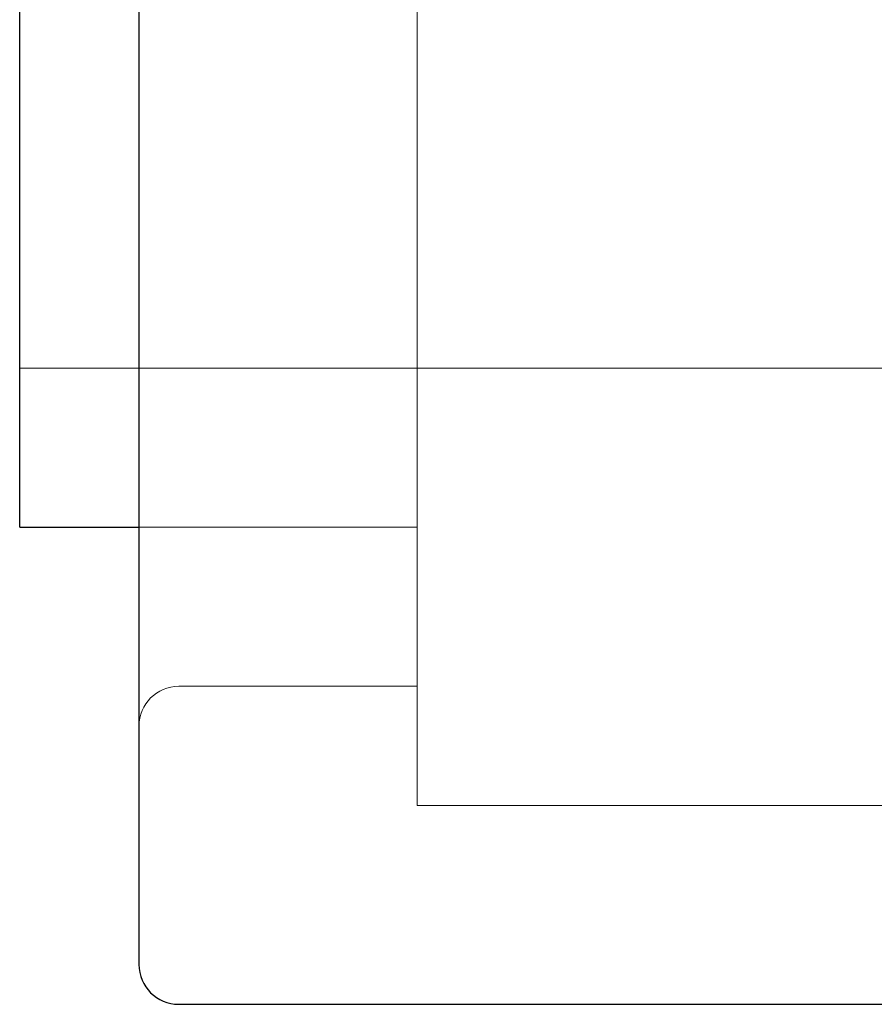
# Model space of a CAD drawing. Header units: millimetres. Extents: x 6089.8 to 6187.4, y 7494.6 to 7588.1.
# Tile 2 of 111: x 6129.4 to 6140.1, y 7497.6 to 7510. Entities that reach past the tile are written whole.
import ezdxf
from ezdxf.lldxf.tags import DXFTag

# ---------------------------------------------------------------- set-up
doc = ezdxf.new("R2010")
doc.units = ezdxf.units.MM
doc.layers.add('1', color=7, linetype='CONTINUOUS', true_color=0xffffff)
tags = doc.linetypes.add('DASHED', pattern=[25.72, 12.86, -12.86]).pattern_tags.tags
tags[6:7] = [DXFTag(74, 4), DXFTag(75, 0), DXFTag(340, '0'), DXFTag(46, 0.0), DXFTag(50, 0.0), DXFTag(44, 0.0), DXFTag(45, 0.0)]
tags[4:5] = [DXFTag(74, 4), DXFTag(75, 0), DXFTag(340, '0'), DXFTag(46, 0.0), DXFTag(50, 0.0), DXFTag(44, 0.0), DXFTag(45, 0.0)]

msp = doc.modelspace()

# ---------------------------------------------------------------- linework, layer by layer
at = {"layer": '1', "color": 7, "linetype": 'Continuous'}
for p, q in [((6130.875, 7519.104), (6130.875, 7498.104)), ((6129.375, 7503.604), (6129.375, 7513.604)), ((6129.375, 7503.604), (6130.875, 7503.604)), ((6131.375, 7497.604), (6143.875, 7497.604))]:
    msp.add_line(p, q, dxfattribs=at)
at = {"layer": '1', "color": 251, "linetype": 'DASHED', "lineweight": 5}
for p, q in [((6134.375, 7500.104), (6134.375, 7517.104)), ((6129.375, 7505.604), (6134.375, 7505.604)), ((6134.375, 7505.604), (6140.375, 7505.604)), ((6130.875, 7503.604), (6134.375, 7503.604)), ((6131.375, 7501.604), (6134.375, 7501.604)), ((6134.375, 7500.104), (6140.375, 7500.104))]:
    msp.add_line(p, q, dxfattribs=at)
at = {"layer": '1', "color": 251, "linetype": 'DASHED', "lineweight": 5, "extrusion": (-1.22461e-16, 0, -1)}
msp.add_arc((-6131.375, 7501.104), 0.5, 0, 90, dxfattribs=at)
at = {"layer": '1', "color": 7, "linetype": 'Continuous'}
msp.add_arc((6131.375, 7498.104), 0.5, 180, 270, dxfattribs=at)

doc.saveas('drawing.dxf')
